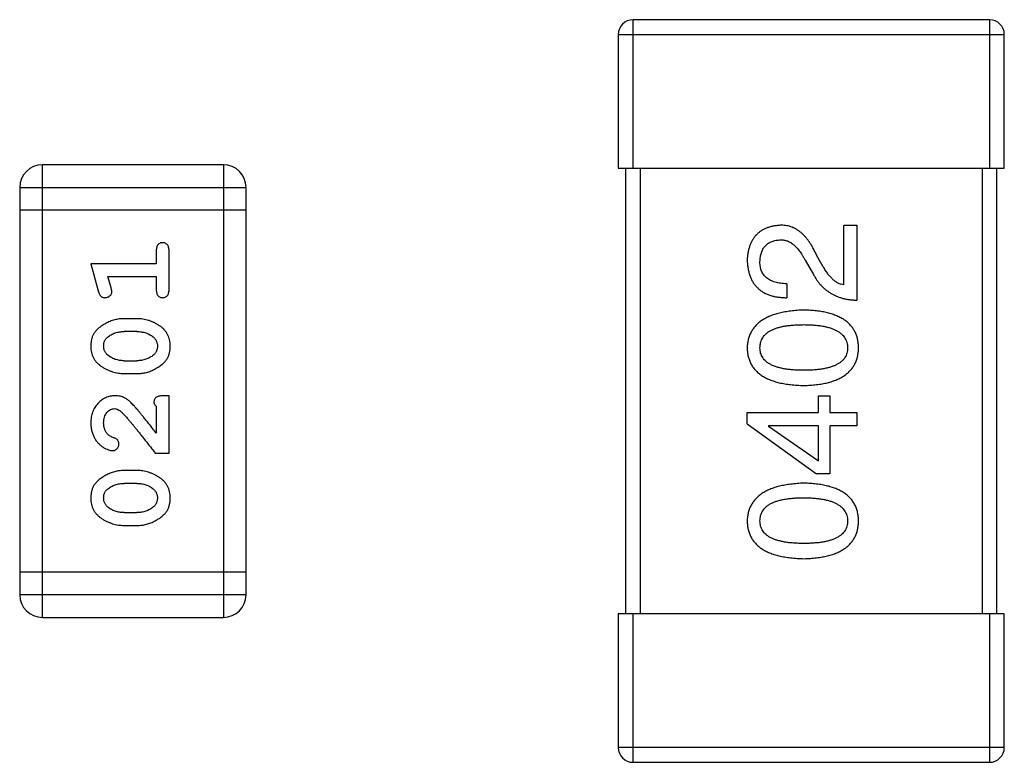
# Model space of a CAD drawing. Header units: millimetres. Extents: x 42 to 554, y 166 to 335.
# Tile 66 of 256: x 407.11 to 408.43, y 228.03 to 229.03. Entities that reach past the tile are written whole.
import ezdxf

# ---------------------------------------------------------------- set-up
doc = ezdxf.new("R2010")
doc.units = ezdxf.units.MM
doc.header["$LTSCALE"] = 30.734
doc.layers.get('0').update_dxf_attribs({"linetype": 'CONTINUOUS'})

msp = doc.modelspace()

# ---------------------------------------------------------------- linework, layer by layer
at = {"linetype": 'Continuous'}
for p, q in [((407.9337, 228.8346), (407.9337, 229.0346)), ((408.4137, 229.0346), (407.9337, 229.0346)), ((408.4137, 229.0346), (408.4137, 228.8346)), ((407.9137, 229.0146), (407.9137, 228.8346)), ((407.9137, 229.0146), (408.4337, 229.0146)), ((408.4337, 228.8346), (408.4337, 229.0146)), ((407.1382, 228.2297), (407.1382, 228.8393)), ((407.382, 228.8393), (407.1382, 228.8393)), ((407.382, 228.8393), (407.382, 228.2297)), ((407.9137, 228.8346), (408.4337, 228.8346)), ((407.9237, 228.8346), (407.9237, 228.2346)), ((407.9437, 228.2346), (407.9437, 228.8346)), ((408.4037, 228.8346), (408.4037, 228.2346)), ((408.4237, 228.2346), (408.4237, 228.8346)), ((407.1077, 228.8088), (407.1077, 228.2602)), ((407.1077, 228.8088), (407.4125, 228.8088)), ((407.4125, 228.2602), (407.4125, 228.8088)), ((407.4125, 228.7783), (407.1077, 228.7783)), ((408.2177, 228.6774), (408.2177, 228.7578)), ((408.2177, 228.7578), (408.2349, 228.7578)), ((408.2349, 228.7578), (408.2349, 228.6569)), ((407.2915, 228.7233), (407.2915, 228.706)), ((407.3088, 228.6714), (407.3088, 228.7233)), ((408.1653, 228.711), (408.1768, 228.6914)), ((408.1899, 228.702), (408.1808, 228.7176)), ((407.2034, 228.706), (407.2133, 228.6694)), ((407.2915, 228.706), (407.2034, 228.706)), ((407.2307, 228.6736), (407.2266, 228.6887)), ((407.2266, 228.6887), (407.2915, 228.6887)), ((407.2915, 228.6887), (407.2915, 228.6714)), ((408.1407, 228.6791), (408.1407, 228.6602)), ((407.2658, 228.632), (407.2481, 228.632)), ((407.2655, 228.6147), (407.2483, 228.6147)), ((407.2483, 228.5754), (407.2655, 228.5754)), ((407.2481, 228.5581), (407.2658, 228.5581)), ((407.3088, 228.5282), (407.301, 228.5282)), ((407.3088, 228.4511), (407.3088, 228.5282)), ((408.1833, 228.5057), (408.1833, 228.5279)), ((408.1833, 228.5279), (408.1989, 228.5279)), ((408.1989, 228.5279), (408.1989, 228.5057)), ((407.2915, 228.514), (407.2915, 228.4779)), ((408.0874, 228.4902), (408.0874, 228.5057)), ((408.0874, 228.5057), (408.1833, 228.5057)), ((408.1989, 228.5057), (408.2349, 228.5057)), ((408.2349, 228.5057), (408.2349, 228.4877)), ((408.0874, 228.4902), (408.1808, 228.423)), ((408.1161, 228.4877), (408.1161, 228.4869)), ((408.1833, 228.4877), (408.1161, 228.4877)), ((408.1833, 228.4402), (408.1161, 228.4869)), ((408.1833, 228.4402), (408.1833, 228.4877)), ((408.1989, 228.4877), (408.1989, 228.423)), ((408.2349, 228.4877), (408.1989, 228.4877)), ((407.29, 228.4511), (407.3088, 228.4511)), ((407.2658, 228.4275), (407.2481, 228.4275)), ((408.1989, 228.423), (408.1808, 228.423)), ((407.2655, 228.4102), (407.2483, 228.4102)), ((407.2483, 228.3709), (407.2655, 228.3709)), ((407.2481, 228.3536), (407.2658, 228.3536)), ((407.4125, 228.2907), (407.1077, 228.2907)), ((407.4125, 228.2602), (407.1077, 228.2602)), ((407.9137, 228.2346), (407.9137, 228.0546)), ((408.4337, 228.2346), (407.9137, 228.2346)), ((407.9337, 228.0346), (407.9337, 228.2346)), ((408.4137, 228.2346), (408.4137, 228.0346)), ((408.4337, 228.0546), (408.4337, 228.2346)), ((407.1382, 228.2297), (407.382, 228.2297)), ((408.4337, 228.0546), (407.9137, 228.0546)), ((407.9337, 228.0346), (408.4137, 228.0346))]:
    msp.add_line(p, q, dxfattribs=at)
for centre, radius, start, end in [((407.9337, 229.0146), 0.02, 90, 180), ((408.4137, 229.0146), 0.02, 0, 90), ((407.1382, 228.8088), 0.0305, 90, 180), ((407.382, 228.8088), 0.0305, 0, 90), ((407.1382, 228.2602), 0.0305, 180, 270), ((407.382, 228.2602), 0.0305, 270, 0), ((407.9337, 228.0546), 0.02, 180, 270), ((408.4137, 228.0546), 0.02, 270, 0)]:
    msp.add_arc(centre, radius, start, end, dxfattribs=at)
for points, knots in [([(408.1317, 228.7578), (408.13, 228.7576), (408.1267, 228.7573), (408.1219, 228.7566), (408.1174, 228.7554), (408.1132, 228.754), (408.1094, 228.7522), (408.1058, 228.7501), (408.1026, 228.7477), (408.0996, 228.7449), (408.097, 228.7418), (408.0947, 228.7384), (408.0927, 228.7346), (408.091, 228.7305), (408.0896, 228.7261), (408.0885, 228.7214), (408.0878, 228.7163), (408.0875, 228.7128), (408.0874, 228.711)], [0, 0, 0, 0, 0.070688, 0.137741, 0.201612, 0.262778, 0.321223, 0.378455, 0.434411, 0.490146, 0.546362, 0.603392, 0.662208, 0.723401, 0.787372, 0.85442, 0.925153, 1, 1, 1, 1]), ([(408.1808, 228.7176), (408.1801, 228.7193), (408.1785, 228.7226), (408.176, 228.7273), (408.1735, 228.7317), (408.1708, 228.7357), (408.168, 228.7395), (408.1652, 228.7428), (408.1622, 228.7459), (408.1592, 228.7485), (408.1561, 228.7509), (408.1528, 228.7529), (408.1495, 228.7546), (408.1461, 228.7559), (408.1426, 228.7569), (408.1391, 228.7575), (408.1354, 228.7579), (408.1329, 228.7578), (408.1317, 228.7578)], [0, 0, 0, 0, 0.082731, 0.161257, 0.236138, 0.307554, 0.375712, 0.440848, 0.502916, 0.562567, 0.619798, 0.675716, 0.73039, 0.78386, 0.837315, 0.890547, 0.944917, 1, 1, 1, 1]), ([(408.1046, 228.7086), (408.1047, 228.7097), (408.1048, 228.7119), (408.1051, 228.7151), (408.1058, 228.7181), (408.1065, 228.7208), (408.1075, 228.7234), (408.1086, 228.7258), (408.11, 228.7279), (408.1115, 228.7299), (408.1133, 228.7316), (408.1152, 228.7332), (408.1174, 228.7345), (408.1197, 228.7357), (408.1222, 228.7366), (408.1249, 228.7373), (408.1278, 228.7378), (408.1298, 228.738), (408.1308, 228.7381)], [0, 0, 0, 0, 0.076112, 0.148436, 0.216883, 0.281466, 0.34298, 0.402356, 0.459881, 0.51546, 0.571111, 0.62658, 0.683162, 0.741007, 0.801404, 0.863825, 0.930544, 1, 1, 1, 1]), ([(408.1308, 228.7381), (408.1317, 228.7381), (408.1333, 228.7382), (408.1357, 228.7381), (408.1381, 228.7377), (408.1404, 228.7371), (408.1427, 228.7362), (408.1449, 228.7351), (408.1472, 228.7337), (408.1493, 228.7321), (408.1515, 228.7303), (408.1536, 228.7283), (408.1556, 228.726), (408.1577, 228.7235), (408.1596, 228.7207), (408.1616, 228.7177), (408.1635, 228.7145), (408.1647, 228.7122), (408.1653, 228.711)], [0, 0, 0, 0, 0.052237, 0.103888, 0.155485, 0.207395, 0.259864, 0.31356, 0.369176, 0.4266, 0.486836, 0.550048, 0.61567, 0.685271, 0.75824, 0.834614, 0.915635, 1, 1, 1, 1]), ([(407.3002, 228.7343), (407.2996, 228.7343), (407.2984, 228.7342), (407.2967, 228.7337), (407.2952, 228.7328), (407.2939, 228.7317), (407.2928, 228.7301), (407.2921, 228.7282), (407.2916, 228.7259), (407.2916, 228.7242), (407.2915, 228.7233)], [0, 0, 0, 0, 0.11517, 0.223509, 0.328254, 0.438012, 0.553651, 0.682263, 0.830856, 1, 1, 1, 1]), ([(407.3088, 228.7233), (407.3088, 228.7242), (407.3088, 228.7259), (407.3083, 228.7282), (407.3076, 228.7301), (407.3065, 228.7317), (407.3052, 228.7329), (407.3037, 228.7337), (407.302, 228.7342), (407.3008, 228.7343), (407.3002, 228.7343)], [0, 0, 0, 0, 0.169012, 0.317488, 0.445429, 0.560977, 0.67065, 0.776666, 0.88492, 1, 1, 1, 1]), ([(408.0874, 228.711), (408.0875, 228.709), (408.0877, 228.7051), (408.0885, 228.6994), (408.0897, 228.6941), (408.0913, 228.6891), (408.0932, 228.6846), (408.0956, 228.6804), (408.0983, 228.6766), (408.1015, 228.6733), (408.105, 228.6703), (408.109, 228.6676), (408.1133, 228.6654), (408.118, 228.6636), (408.1231, 228.6621), (408.1286, 228.6611), (408.1345, 228.6604), (408.1386, 228.6603), (408.1407, 228.6602)], [0, 0, 0, 0, 0.07282, 0.141057, 0.2062, 0.267672, 0.326735, 0.383519, 0.439188, 0.494454, 0.549628, 0.605958, 0.66397, 0.72402, 0.787502, 0.854127, 0.925065, 1, 1, 1, 1]), ([(408.1407, 228.6791), (408.1392, 228.6791), (408.1364, 228.6792), (408.1323, 228.6797), (408.1285, 228.6803), (408.125, 228.6811), (408.1217, 228.6823), (408.1187, 228.6835), (408.116, 228.685), (408.1136, 228.6868), (408.1115, 228.6887), (408.1096, 228.6909), (408.1081, 228.6933), (408.1068, 228.696), (408.1058, 228.6988), (408.1051, 228.7019), (408.1047, 228.7051), (408.1046, 228.7074), (408.1046, 228.7086)], [0, 0, 0, 0, 0.082594, 0.15978, 0.232961, 0.301462, 0.365595, 0.426678, 0.484662, 0.540809, 0.595146, 0.648401, 0.702272, 0.757102, 0.813447, 0.872233, 0.934055, 1, 1, 1, 1]), ([(408.2177, 228.6774), (408.2164, 228.6777), (408.2138, 228.6782), (408.21, 228.6798), (408.2064, 228.682), (408.2028, 228.6848), (408.1994, 228.6882), (408.1961, 228.6922), (408.1928, 228.6969), (408.1909, 228.7003), (408.1899, 228.702)], [0, 0, 0, 0, 0.103034, 0.208166, 0.318255, 0.434664, 0.559728, 0.695394, 0.841708, 1, 1, 1, 1]), ([(408.1768, 228.6914), (408.1775, 228.69), (408.179, 228.6873), (408.1815, 228.6835), (408.1842, 228.6799), (408.1871, 228.6766), (408.1901, 228.6735), (408.1934, 228.6708), (408.1967, 228.6682), (408.2003, 228.6659), (408.204, 228.6639), (408.2079, 228.6621), (408.212, 228.6606), (408.2163, 228.6593), (408.2207, 228.6583), (408.2253, 228.6576), (408.2301, 228.6571), (408.2333, 228.657), (408.2349, 228.6569)], [0, 0, 0, 0, 0.065828, 0.130094, 0.192451, 0.254037, 0.313974, 0.373757, 0.433048, 0.492243, 0.551902, 0.611758, 0.672678, 0.734814, 0.798569, 0.863693, 0.930488, 1, 1, 1, 1]), ([(407.2318, 228.6682), (407.2317, 228.6686), (407.2317, 228.6693), (407.2315, 228.6706), (407.2312, 228.672), (407.2309, 228.6731), (407.2307, 228.6736)], [0, 0, 0, 0, 0.183151, 0.413144, 0.682305, 1, 1, 1, 1]), ([(407.2915, 228.6714), (407.2916, 228.6705), (407.2916, 228.6688), (407.2921, 228.6665), (407.2928, 228.6645), (407.2939, 228.6629), (407.2952, 228.6618), (407.2967, 228.6609), (407.2984, 228.6604), (407.2996, 228.6604), (407.3002, 228.6603)], [0, 0, 0, 0, 0.169102, 0.317658, 0.446239, 0.563118, 0.671828, 0.776546, 0.884858, 1, 1, 1, 1]), ([(407.3002, 228.6603), (407.3008, 228.6604), (407.302, 228.6604), (407.3037, 228.661), (407.3052, 228.6618), (407.3065, 228.6629), (407.3076, 228.6645), (407.3083, 228.6665), (407.3088, 228.6688), (407.3088, 228.6705), (407.3088, 228.6714)], [0, 0, 0, 0, 0.115051, 0.223278, 0.329269, 0.437893, 0.554681, 0.682591, 0.83103, 1, 1, 1, 1]), ([(407.2133, 228.6694), (407.2136, 228.6685), (407.2141, 228.667), (407.2149, 228.6649), (407.2158, 228.6633), (407.2168, 228.6621), (407.218, 228.6613), (407.2193, 228.6607), (407.2209, 228.6604), (407.2219, 228.6604), (407.2225, 228.6603)], [0, 0, 0, 0, 0.187321, 0.344927, 0.475328, 0.579604, 0.674244, 0.773631, 0.882025, 1, 1, 1, 1]), ([(407.2225, 228.6603), (407.2231, 228.6604), (407.2243, 228.6604), (407.2261, 228.6609), (407.2277, 228.6616), (407.2291, 228.6626), (407.2303, 228.6638), (407.2311, 228.6652), (407.2317, 228.6667), (407.2317, 228.6677), (407.2318, 228.6682)], [0, 0, 0, 0, 0.138815, 0.27042, 0.39836, 0.52875, 0.654955, 0.771147, 0.884581, 1, 1, 1, 1]), ([(408.1636, 228.6436), (408.1606, 228.6435), (408.1548, 228.6432), (408.1463, 228.6424), (408.1384, 228.6412), (408.131, 228.6397), (408.1243, 228.6378), (408.118, 228.6355), (408.1124, 228.6328), (408.1073, 228.6298), (408.1028, 228.6265), (408.0988, 228.6227), (408.0955, 228.6186), (408.0927, 228.6142), (408.0905, 228.6093), (408.0888, 228.6042), (408.0878, 228.5986), (408.0875, 228.5948), (408.0874, 228.5928)], [0, 0, 0, 0, 0.088475, 0.171606, 0.249595, 0.322626, 0.391327, 0.455765, 0.516374, 0.573675, 0.628522, 0.681161, 0.732559, 0.783563, 0.83504, 0.887639, 0.942585, 1, 1, 1, 1]), ([(408.2374, 228.5928), (408.2373, 228.5948), (408.2371, 228.5987), (408.2362, 228.6043), (408.2347, 228.6096), (408.2326, 228.6145), (408.2299, 228.619), (408.2267, 228.6231), (408.2229, 228.6269), (408.2186, 228.6303), (408.2136, 228.6332), (408.2081, 228.6358), (408.2021, 228.6381), (408.1955, 228.64), (408.1883, 228.6415), (408.1806, 228.6426), (408.1723, 228.6433), (408.1666, 228.6435), (408.1636, 228.6436)], [0, 0, 0, 0, 0.059134, 0.115603, 0.169236, 0.221572, 0.273254, 0.32474, 0.377319, 0.431815, 0.488555, 0.548609, 0.612242, 0.680182, 0.75251, 0.829782, 0.91231, 1, 1, 1, 1]), ([(407.2481, 228.632), (407.247, 228.632), (407.2448, 228.632), (407.2416, 228.6317), (407.2385, 228.6311), (407.2354, 228.6305), (407.2324, 228.6296), (407.2293, 228.6284), (407.2264, 228.6271), (407.2235, 228.6256), (407.2208, 228.624), (407.2182, 228.6224), (407.2159, 228.6208), (407.2138, 228.6191), (407.2119, 228.6174), (407.2103, 228.6157), (407.2089, 228.6139), (407.2073, 228.6116), (407.2057, 228.6084), (407.2044, 228.6042), (407.2036, 228.5997), (407.2035, 228.5965), (407.2034, 228.5949)], [0, 0, 0, 0, 0.049855, 0.099516, 0.148482, 0.19758, 0.246804, 0.296268, 0.346517, 0.397047, 0.446826, 0.49336, 0.537801, 0.579207, 0.617974, 0.654833, 0.689171, 0.722088, 0.786392, 0.853518, 0.924186, 1, 1, 1, 1]), ([(407.3104, 228.5951), (407.3104, 228.5966), (407.3103, 228.5994), (407.3096, 228.6035), (407.3085, 228.6073), (407.3069, 228.6109), (407.3049, 228.6142), (407.3023, 228.6173), (407.2994, 228.6201), (407.296, 228.6225), (407.2924, 228.6247), (407.2887, 228.6267), (407.285, 228.6283), (407.2813, 228.6297), (407.2774, 228.6307), (407.2736, 228.6315), (407.2697, 228.6319), (407.2671, 228.632), (407.2658, 228.632)], [0, 0, 0, 0, 0.067217, 0.131051, 0.19272, 0.252824, 0.312745, 0.373449, 0.436041, 0.501494, 0.567761, 0.632087, 0.695096, 0.757109, 0.817993, 0.878657, 0.939311, 1, 1, 1, 1]), ([(408.1046, 228.5928), (408.1047, 228.5941), (408.1048, 228.5965), (408.1054, 228.6001), (408.1066, 228.6034), (408.1082, 228.6065), (408.1104, 228.6093), (408.1129, 228.6119), (408.1159, 228.6142), (408.1194, 228.6163), (408.1234, 228.6181), (408.1278, 228.6197), (408.1326, 228.621), (408.1379, 228.6221), (408.1437, 228.6229), (408.1499, 228.6235), (408.1566, 228.6239), (408.1613, 228.6239), (408.1636, 228.624)], [0, 0, 0, 0, 0.050604, 0.098688, 0.145699, 0.191791, 0.238625, 0.286717, 0.337546, 0.391814, 0.449755, 0.512106, 0.579685, 0.652048, 0.730262, 0.814146, 0.904281, 1, 1, 1, 1]), ([(408.1636, 228.624), (408.166, 228.6239), (408.1705, 228.6239), (408.1771, 228.6235), (408.1833, 228.6229), (408.189, 228.6221), (408.1943, 228.621), (408.1991, 228.6197), (408.2035, 228.6181), (408.2074, 228.6163), (408.2109, 228.6142), (408.214, 228.6119), (408.2166, 228.6093), (408.2187, 228.6065), (408.2204, 228.6034), (408.2217, 228.6001), (408.2224, 228.5965), (408.2226, 228.5941), (408.2227, 228.5928)], [0, 0, 0, 0, 0.094834, 0.184067, 0.267029, 0.344713, 0.417334, 0.484367, 0.546941, 0.604717, 0.65953, 0.710539, 0.759381, 0.806382, 0.853027, 0.900623, 0.949121, 1, 1, 1, 1]), ([(407.2207, 228.595), (407.2208, 228.5956), (407.2208, 228.5969), (407.221, 228.5987), (407.2214, 228.6004), (407.222, 228.602), (407.2228, 228.6034), (407.2237, 228.6048), (407.2248, 228.6061), (407.2256, 228.6068), (407.226, 228.6072)], [0, 0, 0, 0, 0.138115, 0.270177, 0.397547, 0.520057, 0.63869, 0.757499, 0.878226, 1, 1, 1, 1]), ([(407.226, 228.6072), (407.2268, 228.6078), (407.2284, 228.609), (407.231, 228.6105), (407.2336, 228.6118), (407.2364, 228.6129), (407.2392, 228.6137), (407.2422, 228.6143), (407.2452, 228.6147), (407.2473, 228.6147), (407.2483, 228.6147)], [0, 0, 0, 0, 0.125331, 0.248948, 0.371201, 0.494032, 0.616811, 0.742104, 0.868849, 1, 1, 1, 1]), ([(407.2655, 228.6147), (407.2666, 228.6147), (407.2687, 228.6146), (407.2717, 228.6143), (407.2747, 228.6138), (407.2775, 228.6129), (407.2801, 228.612), (407.2827, 228.6107), (407.2851, 228.6092), (407.2866, 228.6081), (407.2873, 228.6075)], [0, 0, 0, 0, 0.135449, 0.266263, 0.393429, 0.516942, 0.639128, 0.758779, 0.879341, 1, 1, 1, 1]), ([(407.2873, 228.6075), (407.2878, 228.6071), (407.2887, 228.6063), (407.2899, 228.6049), (407.2909, 228.6035), (407.2917, 228.602), (407.2923, 228.6004), (407.2928, 228.5988), (407.2931, 228.597), (407.2931, 228.5958), (407.2931, 228.5952)], [0, 0, 0, 0, 0.129853, 0.25607, 0.380154, 0.49978, 0.62208, 0.743277, 0.868791, 1, 1, 1, 1]), ([(407.2034, 228.5949), (407.2035, 228.5935), (407.2036, 228.5906), (407.2043, 228.5866), (407.2054, 228.5827), (407.207, 228.5791), (407.209, 228.5759), (407.2115, 228.5728), (407.2145, 228.57), (407.2179, 228.5676), (407.2215, 228.5654), (407.2252, 228.5634), (407.2289, 228.5618), (407.2327, 228.5604), (407.2364, 228.5594), (407.2403, 228.5586), (407.2442, 228.5582), (407.2468, 228.5581), (407.2481, 228.5581)], [0, 0, 0, 0, 0.06692, 0.130834, 0.19258, 0.252759, 0.312631, 0.373411, 0.436359, 0.501894, 0.568244, 0.632472, 0.69556, 0.757163, 0.818592, 0.878885, 0.939235, 1, 1, 1, 1]), ([(407.2265, 228.5827), (407.2261, 228.5831), (407.2252, 228.5839), (407.224, 228.5852), (407.223, 228.5866), (407.2222, 228.5881), (407.2215, 228.5897), (407.2211, 228.5914), (407.2208, 228.5932), (407.2208, 228.5944), (407.2207, 228.595)], [0, 0, 0, 0, 0.13042, 0.256046, 0.378133, 0.498725, 0.620452, 0.742761, 0.869406, 1, 1, 1, 1]), ([(407.2658, 228.5581), (407.2669, 228.5581), (407.269, 228.5581), (407.2722, 228.5585), (407.2753, 228.5589), (407.2784, 228.5596), (407.2815, 228.5605), (407.2844, 228.5616), (407.2874, 228.5629), (407.2903, 228.5644), (407.293, 228.566), (407.2956, 228.5676), (407.2979, 228.5692), (407.3, 228.5709), (407.3018, 228.5726), (407.3035, 228.5743), (407.3049, 228.576), (407.3065, 228.5784), (407.3081, 228.5815), (407.3094, 228.5857), (407.3103, 228.5903), (407.3104, 228.5935), (407.3104, 228.5951)], [0, 0, 0, 0, 0.049886, 0.09882, 0.148132, 0.19689, 0.246038, 0.295176, 0.345305, 0.395692, 0.445312, 0.491875, 0.535813, 0.577009, 0.616081, 0.652689, 0.687585, 0.720206, 0.785062, 0.85223, 0.923759, 1, 1, 1, 1]), ([(407.2931, 228.5952), (407.2931, 228.5945), (407.2931, 228.5933), (407.2928, 228.5915), (407.2924, 228.5898), (407.2918, 228.5882), (407.2911, 228.5867), (407.2902, 228.5854), (407.2891, 228.5841), (407.2882, 228.5834), (407.2878, 228.583)], [0, 0, 0, 0, 0.139844, 0.271849, 0.399162, 0.521619, 0.6402, 0.758957, 0.87828, 1, 1, 1, 1]), ([(408.0874, 228.5928), (408.0875, 228.5908), (408.0877, 228.5869), (408.0886, 228.5813), (408.0902, 228.5761), (408.0924, 228.5712), (408.0951, 228.5666), (408.0985, 228.5625), (408.1024, 228.5587), (408.1069, 228.5554), (408.112, 228.5524), (408.1177, 228.5498), (408.1239, 228.5475), (408.1307, 228.5457), (408.1381, 228.5442), (408.1461, 228.5431), (408.1547, 228.5423), (408.1606, 228.5421), (408.1636, 228.542)], [0, 0, 0, 0, 0.057911, 0.113262, 0.165956, 0.217443, 0.268511, 0.319665, 0.372, 0.426129, 0.483365, 0.543779, 0.607756, 0.676562, 0.749704, 0.827713, 0.911177, 1, 1, 1, 1]), ([(408.1636, 228.5625), (408.1613, 228.5625), (408.1566, 228.5626), (408.1499, 228.5629), (408.1437, 228.5635), (408.1379, 228.5643), (408.1326, 228.5654), (408.1278, 228.5666), (408.1234, 228.5682), (408.1194, 228.57), (408.1159, 228.572), (408.1129, 228.5742), (408.1104, 228.5767), (408.1082, 228.5795), (408.1066, 228.5825), (408.1054, 228.5857), (408.1048, 228.5892), (408.1047, 228.5916), (408.1046, 228.5928)], [0, 0, 0, 0, 0.096452, 0.187278, 0.271765, 0.350519, 0.423437, 0.491321, 0.554011, 0.612224, 0.666281, 0.717003, 0.764884, 0.811423, 0.856783, 0.902993, 0.950236, 1, 1, 1, 1]), ([(408.2227, 228.5928), (408.2226, 228.5916), (408.2225, 228.5892), (408.2218, 228.5857), (408.2207, 228.5825), (408.219, 228.5795), (408.2169, 228.5767), (408.2144, 228.5742), (408.2113, 228.572), (408.2078, 228.57), (408.2039, 228.5682), (408.1995, 228.5666), (408.1946, 228.5654), (408.1893, 228.5643), (408.1836, 228.5635), (408.1773, 228.5629), (408.1706, 228.5626), (408.166, 228.5625), (408.1636, 228.5625)], [0, 0, 0, 0, 0.049766, 0.097012, 0.143225, 0.188786, 0.235079, 0.282962, 0.333687, 0.387747, 0.445963, 0.508657, 0.576545, 0.649868, 0.72822, 0.812712, 0.903543, 1, 1, 1, 1]), ([(408.1636, 228.542), (408.1666, 228.5421), (408.1723, 228.5423), (408.1806, 228.5431), (408.1883, 228.5442), (408.1955, 228.5457), (408.2021, 228.5475), (408.2081, 228.5498), (408.2136, 228.5524), (408.2185, 228.5554), (408.2229, 228.5587), (408.2267, 228.5625), (408.2299, 228.5666), (408.2326, 228.5712), (408.2347, 228.5761), (408.2362, 228.5813), (408.2371, 228.5869), (408.2373, 228.5908), (408.2374, 228.5928)], [0, 0, 0, 0, 0.087693, 0.170223, 0.247496, 0.319826, 0.387768, 0.451403, 0.511459, 0.568358, 0.622671, 0.675251, 0.726739, 0.778422, 0.830759, 0.884394, 0.940865, 1, 1, 1, 1]), ([(407.2483, 228.5754), (407.2473, 228.5754), (407.2452, 228.5755), (407.2421, 228.5758), (407.2392, 228.5764), (407.2364, 228.5772), (407.2337, 228.5782), (407.2312, 228.5795), (407.2288, 228.5809), (407.2273, 228.5821), (407.2265, 228.5827)], [0, 0, 0, 0, 0.135446, 0.266257, 0.393419, 0.517936, 0.639137, 0.758785, 0.879345, 1, 1, 1, 1]), ([(407.2878, 228.583), (407.287, 228.5824), (407.2855, 228.5812), (407.2829, 228.5797), (407.2803, 228.5783), (407.2775, 228.5773), (407.2747, 228.5764), (407.2717, 228.5758), (407.2687, 228.5755), (407.2666, 228.5754), (407.2655, 228.5754)], [0, 0, 0, 0, 0.124927, 0.248361, 0.370889, 0.492583, 0.61616, 0.741472, 0.869044, 1, 1, 1, 1]), ([(407.2362, 228.5282), (407.2351, 228.5282), (407.2329, 228.5281), (407.2297, 228.5276), (407.2266, 228.5268), (407.2236, 228.5257), (407.2207, 228.5242), (407.218, 228.5224), (407.2154, 228.5203), (407.213, 228.5179), (407.2108, 228.5153), (407.2088, 228.5124), (407.2071, 228.5094), (407.2058, 228.5062), (407.2047, 228.5028), (407.204, 228.4992), (407.2035, 228.4954), (407.2035, 228.4928), (407.2034, 228.4915)], [0, 0, 0, 0, 0.060981, 0.120256, 0.178148, 0.236115, 0.293993, 0.352864, 0.413358, 0.476056, 0.539296, 0.602396, 0.665116, 0.728325, 0.792919, 0.859317, 0.928302, 1, 1, 1, 1]), ([(407.2645, 228.5114), (407.2637, 228.5123), (407.2622, 228.514), (407.26, 228.5164), (407.2579, 228.5185), (407.2559, 228.5204), (407.2541, 228.522), (407.2523, 228.5233), (407.2506, 228.5245), (407.2486, 228.5256), (407.246, 228.5266), (407.2429, 228.5276), (407.2396, 228.5281), (407.2373, 228.5282), (407.2362, 228.5282)], [0, 0, 0, 0, 0.103002, 0.197728, 0.285279, 0.365235, 0.437224, 0.502446, 0.560545, 0.611446, 0.707576, 0.80349, 0.900532, 1, 1, 1, 1]), ([(407.301, 228.5282), (407.2999, 228.5282), (407.2979, 228.5281), (407.2952, 228.5277), (407.293, 228.527), (407.2912, 228.526), (407.2899, 228.5247), (407.289, 228.5231), (407.2885, 228.5214), (407.2884, 228.5202), (407.2884, 228.5196)], [0, 0, 0, 0, 0.1844, 0.34094, 0.473574, 0.586824, 0.690029, 0.789175, 0.890445, 1, 1, 1, 1]), ([(407.2207, 228.4914), (407.2208, 228.4928), (407.2209, 228.4955), (407.2217, 228.4993), (407.2231, 228.5027), (407.225, 228.5056), (407.2273, 228.5079), (407.2298, 228.5097), (407.2325, 228.5107), (407.2343, 228.5108), (407.2353, 228.5109)], [0, 0, 0, 0, 0.156344, 0.299348, 0.4327, 0.561, 0.682299, 0.791883, 0.89611, 1, 1, 1, 1]), ([(407.2353, 228.5109), (407.2361, 228.5108), (407.2377, 228.5107), (407.2401, 228.5097), (407.2426, 228.5082), (407.2442, 228.5069), (407.245, 228.5061)], [0, 0, 0, 0, 0.212836, 0.442809, 0.70317, 1, 1, 1, 1]), ([(407.2915, 228.4779), (407.29, 228.4799), (407.287, 228.4837), (407.2827, 228.4892), (407.2787, 228.4941), (407.2752, 228.4986), (407.272, 228.5025), (407.2692, 228.506), (407.2667, 228.5089), (407.2652, 228.5106), (407.2645, 228.5114)], [0, 0, 0, 0, 0.176662, 0.337826, 0.484741, 0.617764, 0.73494, 0.837793, 0.926412, 1, 1, 1, 1]), ([(407.2884, 228.5196), (407.2884, 228.5191), (407.2885, 228.5182), (407.2892, 228.5168), (407.2902, 228.5154), (407.2911, 228.5145), (407.2915, 228.514)], [0, 0, 0, 0, 0.20611, 0.432681, 0.695597, 1, 1, 1, 1]), ([(407.245, 228.5061), (407.2454, 228.5057), (407.2464, 228.5047), (407.248, 228.5031), (407.2497, 228.5012), (407.2516, 228.4991), (407.2538, 228.4966), (407.2561, 228.4939), (407.2586, 228.4909), (407.2613, 228.4876), (407.2642, 228.484), (407.2673, 228.4801), (407.2706, 228.476), (407.2741, 228.4716), (407.2778, 228.4668), (407.2817, 228.4618), (407.2858, 228.4566), (407.2885, 228.453), (407.29, 228.4511)], [0, 0, 0, 0, 0.026647, 0.057942, 0.094152, 0.134806, 0.180631, 0.231142, 0.286385, 0.346321, 0.411439, 0.481035, 0.555329, 0.634592, 0.718826, 0.807759, 0.901393, 1, 1, 1, 1]), ([(407.2034, 228.4915), (407.2035, 228.4898), (407.2036, 228.4865), (407.2045, 228.4815), (407.2059, 228.4768), (407.2079, 228.4723), (407.2103, 228.4682), (407.2132, 228.4645), (407.2164, 228.4614), (407.22, 228.4588), (407.2236, 228.4569), (407.2269, 228.4554), (407.2299, 228.4545), (407.2319, 228.4543), (407.2328, 228.4543)], [0, 0, 0, 0, 0.098286, 0.193983, 0.289056, 0.384352, 0.477435, 0.566197, 0.652355, 0.737986, 0.818188, 0.887401, 0.94802, 1, 1, 1, 1]), ([(407.2261, 228.4765), (407.2257, 228.477), (407.2249, 228.478), (407.2237, 228.4797), (407.2228, 228.4814), (407.2221, 228.4832), (407.2215, 228.4851), (407.2211, 228.4871), (407.2208, 228.4892), (407.2208, 228.4907), (407.2207, 228.4914)], [0, 0, 0, 0, 0.121873, 0.243139, 0.363336, 0.485133, 0.607572, 0.734701, 0.864814, 1, 1, 1, 1]), ([(407.2346, 228.4716), (407.2337, 228.4719), (407.232, 228.4725), (407.2297, 228.4737), (407.2277, 228.475), (407.2266, 228.476), (407.2261, 228.4765)], [0, 0, 0, 0, 0.285518, 0.544185, 0.781367, 1, 1, 1, 1]), ([(407.2412, 228.4631), (407.2412, 228.4636), (407.2411, 228.4645), (407.2409, 228.4659), (407.2404, 228.4672), (407.2397, 228.4683), (407.2388, 228.4693), (407.2376, 228.4702), (407.2362, 228.471), (407.2352, 228.4714), (407.2346, 228.4716)], [0, 0, 0, 0, 0.127347, 0.246131, 0.359406, 0.470543, 0.586092, 0.711469, 0.847022, 1, 1, 1, 1]), ([(407.2328, 228.4543), (407.2333, 228.4543), (407.2344, 228.4544), (407.2359, 228.4549), (407.2374, 228.4557), (407.2387, 228.4568), (407.2398, 228.4582), (407.2406, 228.4597), (407.2411, 228.4614), (407.2412, 228.4625), (407.2412, 228.4631)], [0, 0, 0, 0, 0.120856, 0.239483, 0.360995, 0.490166, 0.620982, 0.746416, 0.870253, 1, 1, 1, 1]), ([(407.2481, 228.4275), (407.247, 228.4275), (407.2448, 228.4275), (407.2416, 228.4272), (407.2385, 228.4266), (407.2354, 228.426), (407.2324, 228.425), (407.2293, 228.4239), (407.2264, 228.4226), (407.2235, 228.4211), (407.2208, 228.4195), (407.2182, 228.4179), (407.2159, 228.4162), (407.2138, 228.4146), (407.2119, 228.4129), (407.2103, 228.4112), (407.2089, 228.4094), (407.2073, 228.4071), (407.2057, 228.4039), (407.2044, 228.3997), (407.2036, 228.3952), (407.2035, 228.392), (407.2034, 228.3904)], [0, 0, 0, 0, 0.049855, 0.099516, 0.148482, 0.19758, 0.246804, 0.296268, 0.346517, 0.397047, 0.446826, 0.49336, 0.537801, 0.579207, 0.617974, 0.654833, 0.689171, 0.722088, 0.786392, 0.853518, 0.924186, 1, 1, 1, 1]), ([(407.3104, 228.3906), (407.3104, 228.3921), (407.3103, 228.3949), (407.3096, 228.399), (407.3085, 228.4028), (407.3069, 228.4064), (407.3049, 228.4097), (407.3023, 228.4128), (407.2994, 228.4156), (407.296, 228.418), (407.2924, 228.4202), (407.2887, 228.4222), (407.285, 228.4238), (407.2813, 228.4252), (407.2774, 228.4262), (407.2736, 228.427), (407.2697, 228.4274), (407.2671, 228.4275), (407.2658, 228.4275)], [0, 0, 0, 0, 0.067217, 0.131051, 0.19272, 0.252824, 0.312745, 0.373449, 0.436041, 0.501494, 0.567761, 0.632087, 0.695096, 0.757109, 0.817993, 0.878657, 0.939311, 1, 1, 1, 1]), ([(407.226, 228.4026), (407.2268, 228.4032), (407.2284, 228.4044), (407.231, 228.406), (407.2336, 228.4073), (407.2364, 228.4084), (407.2392, 228.4092), (407.2422, 228.4098), (407.2452, 228.4101), (407.2473, 228.4102), (407.2483, 228.4102)], [0, 0, 0, 0, 0.125331, 0.248948, 0.371201, 0.494032, 0.616811, 0.742104, 0.868849, 1, 1, 1, 1]), ([(407.2655, 228.4102), (407.2666, 228.4102), (407.2687, 228.4101), (407.2717, 228.4098), (407.2747, 228.4093), (407.2775, 228.4084), (407.2801, 228.4075), (407.2827, 228.4062), (407.2851, 228.4047), (407.2866, 228.4035), (407.2873, 228.403)], [0, 0, 0, 0, 0.135449, 0.266263, 0.393429, 0.516942, 0.639128, 0.758779, 0.879341, 1, 1, 1, 1]), ([(408.1636, 228.4105), (408.1606, 228.4104), (408.1548, 228.4101), (408.1463, 228.4092), (408.1384, 228.408), (408.131, 228.4065), (408.1243, 228.4046), (408.118, 228.4023), (408.1124, 228.3997), (408.1073, 228.3967), (408.1028, 228.3933), (408.0988, 228.3896), (408.0955, 228.3855), (408.0927, 228.381), (408.0905, 228.3762), (408.0888, 228.371), (408.0878, 228.3655), (408.0875, 228.3616), (408.0874, 228.3597)], [0, 0, 0, 0, 0.088475, 0.171606, 0.249595, 0.322626, 0.391327, 0.455765, 0.516374, 0.573675, 0.628522, 0.681161, 0.732559, 0.783563, 0.83504, 0.887639, 0.942585, 1, 1, 1, 1]), ([(408.2374, 228.3597), (408.2373, 228.3617), (408.2371, 228.3655), (408.2362, 228.3712), (408.2347, 228.3764), (408.2326, 228.3813), (408.2299, 228.3858), (408.2267, 228.39), (408.2229, 228.3937), (408.2186, 228.3971), (408.2136, 228.4001), (408.2081, 228.4027), (408.2021, 228.4049), (408.1955, 228.4068), (408.1883, 228.4083), (408.1806, 228.4094), (408.1723, 228.4102), (408.1666, 228.4104), (408.1636, 228.4105)], [0, 0, 0, 0, 0.059134, 0.115603, 0.169236, 0.221572, 0.273254, 0.32474, 0.377319, 0.431815, 0.488555, 0.548609, 0.612242, 0.680182, 0.75251, 0.829782, 0.91231, 1, 1, 1, 1]), ([(407.2207, 228.3905), (407.2208, 228.3911), (407.2208, 228.3924), (407.221, 228.3942), (407.2214, 228.3959), (407.222, 228.3975), (407.2228, 228.3989), (407.2237, 228.4003), (407.2248, 228.4015), (407.2256, 228.4023), (407.226, 228.4026)], [0, 0, 0, 0, 0.138115, 0.270177, 0.397547, 0.520057, 0.63869, 0.757499, 0.878226, 1, 1, 1, 1]), ([(407.2873, 228.403), (407.2878, 228.4026), (407.2887, 228.4018), (407.2899, 228.4004), (407.2909, 228.399), (407.2917, 228.3975), (407.2923, 228.3959), (407.2928, 228.3943), (407.2931, 228.3925), (407.2931, 228.3913), (407.2931, 228.3907)], [0, 0, 0, 0, 0.129853, 0.25607, 0.380154, 0.49978, 0.62208, 0.743277, 0.868791, 1, 1, 1, 1]), ([(407.2034, 228.3904), (407.2035, 228.3889), (407.2036, 228.3861), (407.2043, 228.3821), (407.2054, 228.3782), (407.207, 228.3746), (407.209, 228.3713), (407.2115, 228.3683), (407.2145, 228.3655), (407.2179, 228.363), (407.2215, 228.3608), (407.2252, 228.3589), (407.2289, 228.3573), (407.2327, 228.3559), (407.2364, 228.3549), (407.2403, 228.3541), (407.2442, 228.3537), (407.2468, 228.3536), (407.2481, 228.3536)], [0, 0, 0, 0, 0.06692, 0.130834, 0.19258, 0.252759, 0.312631, 0.373411, 0.436359, 0.501894, 0.568244, 0.632472, 0.69556, 0.757163, 0.818592, 0.878885, 0.939235, 1, 1, 1, 1]), ([(407.2265, 228.3781), (407.2261, 228.3785), (407.2252, 228.3794), (407.224, 228.3807), (407.223, 228.3821), (407.2222, 228.3836), (407.2215, 228.3852), (407.2211, 228.3869), (407.2208, 228.3887), (407.2208, 228.3899), (407.2207, 228.3905)], [0, 0, 0, 0, 0.13042, 0.256046, 0.378133, 0.498725, 0.620452, 0.742761, 0.869406, 1, 1, 1, 1]), ([(407.2483, 228.3709), (407.2473, 228.3709), (407.2452, 228.371), (407.2421, 228.3713), (407.2392, 228.3718), (407.2364, 228.3727), (407.2337, 228.3737), (407.2312, 228.3749), (407.2288, 228.3764), (407.2273, 228.3776), (407.2265, 228.3781)], [0, 0, 0, 0, 0.135446, 0.266257, 0.393419, 0.517936, 0.639137, 0.758785, 0.879345, 1, 1, 1, 1]), ([(407.2878, 228.3785), (407.287, 228.3779), (407.2855, 228.3767), (407.2829, 228.3752), (407.2803, 228.3738), (407.2775, 228.3728), (407.2747, 228.3719), (407.2717, 228.3713), (407.2687, 228.371), (407.2666, 228.3709), (407.2655, 228.3709)], [0, 0, 0, 0, 0.124927, 0.248361, 0.370889, 0.492583, 0.61616, 0.741472, 0.869044, 1, 1, 1, 1]), ([(407.2658, 228.3536), (407.2669, 228.3536), (407.269, 228.3536), (407.2722, 228.3539), (407.2753, 228.3544), (407.2784, 228.3551), (407.2815, 228.356), (407.2844, 228.3571), (407.2874, 228.3584), (407.2903, 228.3599), (407.293, 228.3614), (407.2956, 228.3631), (407.2979, 228.3647), (407.3, 228.3664), (407.3018, 228.3681), (407.3035, 228.3698), (407.3049, 228.3715), (407.3065, 228.3739), (407.3081, 228.377), (407.3094, 228.3812), (407.3103, 228.3858), (407.3104, 228.389), (407.3104, 228.3906)], [0, 0, 0, 0, 0.049886, 0.09882, 0.148132, 0.19689, 0.246038, 0.295176, 0.345305, 0.395692, 0.445312, 0.491875, 0.535813, 0.577009, 0.616081, 0.652689, 0.687585, 0.720206, 0.785062, 0.85223, 0.923759, 1, 1, 1, 1]), ([(407.2931, 228.3907), (407.2931, 228.39), (407.2931, 228.3888), (407.2928, 228.387), (407.2924, 228.3853), (407.2918, 228.3837), (407.2911, 228.3822), (407.2902, 228.3809), (407.2891, 228.3796), (407.2882, 228.3789), (407.2878, 228.3785)], [0, 0, 0, 0, 0.139844, 0.271849, 0.399162, 0.521619, 0.6402, 0.758957, 0.87828, 1, 1, 1, 1]), ([(408.1046, 228.3597), (408.1047, 228.3609), (408.1048, 228.3634), (408.1054, 228.3669), (408.1066, 228.3703), (408.1082, 228.3734), (408.1104, 228.3762), (408.1129, 228.3788), (408.1159, 228.381), (408.1194, 228.3832), (408.1234, 228.385), (408.1278, 228.3865), (408.1326, 228.3879), (408.1379, 228.3889), (408.1437, 228.3898), (408.1499, 228.3904), (408.1566, 228.3907), (408.1613, 228.3908), (408.1636, 228.3908)], [0, 0, 0, 0, 0.050604, 0.098688, 0.145699, 0.191791, 0.238625, 0.286717, 0.337546, 0.391814, 0.449755, 0.512106, 0.579685, 0.652048, 0.730262, 0.814146, 0.904281, 1, 1, 1, 1]), ([(408.1636, 228.3908), (408.166, 228.3908), (408.1705, 228.3907), (408.1771, 228.3904), (408.1833, 228.3898), (408.189, 228.3889), (408.1943, 228.3879), (408.1991, 228.3865), (408.2035, 228.385), (408.2074, 228.3831), (408.2109, 228.3811), (408.214, 228.3787), (408.2166, 228.3762), (408.2187, 228.3733), (408.2204, 228.3703), (408.2217, 228.367), (408.2224, 228.3634), (408.2226, 228.3609), (408.2227, 228.3597)], [0, 0, 0, 0, 0.094834, 0.184067, 0.267029, 0.344713, 0.417334, 0.484367, 0.546941, 0.604717, 0.65953, 0.710539, 0.759381, 0.806382, 0.853027, 0.900623, 0.949121, 1, 1, 1, 1]), ([(408.0874, 228.3597), (408.0875, 228.3577), (408.0877, 228.3538), (408.0886, 228.3482), (408.0902, 228.3429), (408.0924, 228.338), (408.0951, 228.3335), (408.0985, 228.3294), (408.1024, 228.3256), (408.1069, 228.3222), (408.112, 228.3192), (408.1177, 228.3166), (408.1239, 228.3144), (408.1307, 228.3125), (408.1381, 228.311), (408.1461, 228.3099), (408.1547, 228.3091), (408.1606, 228.3089), (408.1636, 228.3088)], [0, 0, 0, 0, 0.057911, 0.113262, 0.165956, 0.217443, 0.268511, 0.319665, 0.372, 0.426129, 0.483365, 0.543779, 0.607756, 0.676562, 0.749704, 0.827713, 0.911177, 1, 1, 1, 1]), ([(408.1636, 228.3293), (408.1613, 228.3294), (408.1566, 228.3294), (408.1499, 228.3298), (408.1437, 228.3303), (408.1379, 228.3311), (408.1326, 228.3323), (408.1278, 228.3335), (408.1234, 228.335), (408.1194, 228.3368), (408.1159, 228.3388), (408.1129, 228.3411), (408.1104, 228.3436), (408.1082, 228.3463), (408.1066, 228.3493), (408.1054, 228.3526), (408.1048, 228.356), (408.1047, 228.3584), (408.1046, 228.3597)], [0, 0, 0, 0, 0.096452, 0.187278, 0.271765, 0.350519, 0.423437, 0.491321, 0.554011, 0.612224, 0.666281, 0.717003, 0.764884, 0.811423, 0.856783, 0.902993, 0.950236, 1, 1, 1, 1]), ([(408.1636, 228.3088), (408.1666, 228.3089), (408.1723, 228.3091), (408.1806, 228.3099), (408.1883, 228.311), (408.1955, 228.3125), (408.2021, 228.3144), (408.2081, 228.3166), (408.2136, 228.3192), (408.2185, 228.3223), (408.2229, 228.3256), (408.2267, 228.3294), (408.2299, 228.3335), (408.2326, 228.338), (408.2347, 228.3429), (408.2362, 228.3482), (408.2371, 228.3538), (408.2373, 228.3577), (408.2374, 228.3597)], [0, 0, 0, 0, 0.087693, 0.170223, 0.247496, 0.319826, 0.387768, 0.451403, 0.511459, 0.568358, 0.622671, 0.675251, 0.726739, 0.778422, 0.830759, 0.884394, 0.940865, 1, 1, 1, 1]), ([(408.2227, 228.3597), (408.2226, 228.3584), (408.2225, 228.356), (408.2218, 228.3526), (408.2207, 228.3493), (408.219, 228.3463), (408.2169, 228.3436), (408.2144, 228.3411), (408.2113, 228.3388), (408.2078, 228.3368), (408.2039, 228.335), (408.1995, 228.3335), (408.1946, 228.3322), (408.1893, 228.3311), (408.1836, 228.3303), (408.1773, 228.3298), (408.1706, 228.3294), (408.166, 228.3294), (408.1636, 228.3293)], [0, 0, 0, 0, 0.049766, 0.097012, 0.143225, 0.188786, 0.235079, 0.282962, 0.333687, 0.387747, 0.445963, 0.508657, 0.576545, 0.649868, 0.72822, 0.812712, 0.903543, 1, 1, 1, 1])]:
    msp.add_open_spline(points, degree=3, knots=knots, dxfattribs=at)

doc.saveas('drawing.dxf')
